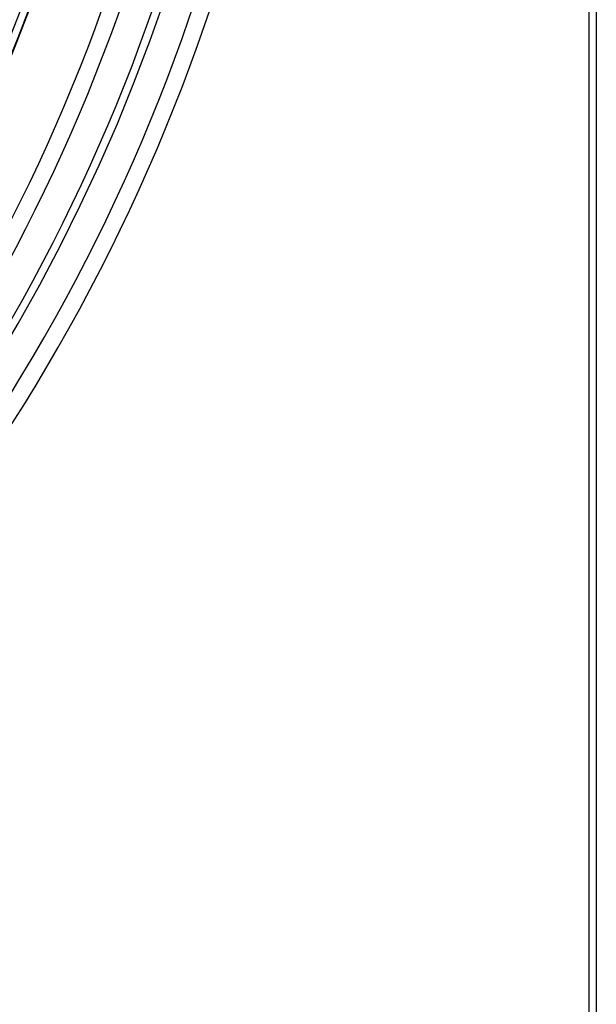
# Model space of a CAD drawing. Header units: millimetres. Extents: x -288 to 288, y -288 to 288.
# Tile 47 of 58: x 211 to 288, y -212 to -81. Entities that reach past the tile are written whole.
import ezdxf

# ---------------------------------------------------------------- set-up
doc = ezdxf.new("R2010")
doc.units = ezdxf.units.MM
doc.layers.add('MAIN-1', color=7, linetype='Continuous')
doc.layers.add('MAIN-2', color=7, linetype='Continuous')

msp = doc.modelspace()

# ---------------------------------------------------------------- linework, layer by layer
at = {"layer": 'MAIN-1'}
msp.add_line((288, 268), (288, -268), dxfattribs=at)
for radius, start in [(224.87, 316.7278), (227.13, 316.67), (236.17, 316.6451), (238.43, 316.5904), (242.5, 316.6021), (247.47, 316.57), (249.73, 316.4726)]:
    msp.add_arc((0, 0), radius, start, 0, dxfattribs=at)
at = {"layer": 'MAIN-2'}
msp.add_line((287, 267), (287, -267), dxfattribs=at)
for radius, start in [(243.5, 180), (227, 270), (226, 270)]:
    msp.add_arc((0, 0), radius, start, 0, dxfattribs=at)

doc.saveas('drawing.dxf')
